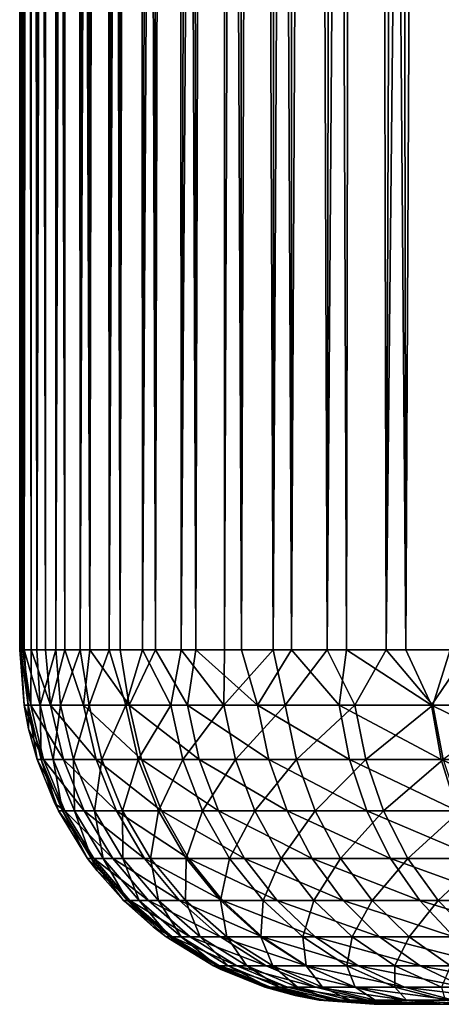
# Model space of a CAD drawing. Header units: metres. Extents: x -23 to 23, y -109 to 23.
# Tile 51 of 256: x -14 to -10.43, y -81 to -72.67. Entities that reach past the tile are written whole.
import ezdxf

# ---------------------------------------------------------------- set-up
doc = ezdxf.new("R2010")
doc.units = ezdxf.units.M
doc.layers.add('solid_509434', color=7, linetype='CONTINUOUS')

msp = doc.modelspace()

# ---------------------------------------------------------------- linework, layer by layer
at = {"layer": 'solid_509434'}
for points in [[(-13.975579, -78, 92.596207), (-14, -23.43074, 91.769997), (-14, -78, 91.769997)], [(-13.994053, -23.43685, 91.303848), (-14, -78, 91.769997), (-14, -23.43074, 91.769997)], [(-13.975579, -78, 92.596207), (-13.995686, -23.43675, 92.117432), (-14, -23.43074, 91.769997)], [(-13.989902, -78, 91.162605), (-14, -78, 91.769997), (-13.994053, -23.43685, 91.303848)], [(-13.975579, -78, 92.596207), (-13.982683, -23.454538, 92.465843), (-13.995686, -23.43675, 92.117432)], [(-13.989902, -78, 91.162605), (-13.994053, -23.43685, 91.303848), (-13.976074, -23.456419, 90.835381)], [(-13.960893, -78, 90.575424), (-13.989902, -78, 91.162605), (-13.976074, -23.456419, 90.835381)], [(-13.975579, -78, 92.596207), (-13.960882, -23.484152, 92.815392), (-13.982683, -23.454538, 92.465843)], [(-13.960893, -78, 90.575424), (-13.976074, -23.456419, 90.835381), (-13.94587, -23.489428, 90.364937)], [(-13.975579, -78, 92.596207), (-13.902852, -78, 93.415932), (-13.960882, -23.484152, 92.815392)], [(-13.960893, -78, 90.575424), (-13.94587, -23.489428, 90.364937), (-13.903411, -23.535719, 89.894348)], [(-13.902852, -78, 93.415932), (-13.929779, -23.526161, 93.169945), (-13.960882, -23.484152, 92.815392)], [(-13.853875, -78, 89.464767), (-13.960893, -78, 90.575424), (-13.903411, -23.535719, 89.894348)], [(-13.902852, -78, 93.415932), (-13.88866, -23.581203, 93.531662), (-13.929779, -23.526161, 93.169945)], [(-13.853875, -78, 89.464767), (-13.903411, -23.535719, 89.894348), (-13.848711, -23.594629, 89.424576)], [(-13.902852, -78, 93.415932), (-13.782741, -78, 94.226685), (-13.88866, -23.581203, 93.531662)], [(-13.782741, -78, 94.226685), (-13.836464, -23.650011, 93.903275), (-13.88866, -23.581203, 93.531662)], [(-13.853875, -78, 89.464767), (-13.848711, -23.594629, 89.424576), (-13.781854, -23.66567, 88.95668)], [(-13.853875, -78, 89.464767), (-13.781854, -23.66567, 88.95668), (-13.703049, -23.747324, 88.491997)], [(-13.782741, -78, 94.226685), (-13.773158, -23.731821, 94.279877), (-13.836464, -23.650011, 93.903275)], [(-13.693737, -78, 88.441528), (-13.853875, -78, 89.464767), (-13.703049, -23.747324, 88.491997)], [(-13.782741, -78, 94.226685), (-13.616467, -78, 95.024757), (-13.773158, -23.731821, 94.279877)], [(-13.616467, -78, 95.024757), (-13.698738, -23.825621, 94.658783), (-13.773158, -23.731821, 94.279877)], [(-13.693737, -78, 88.441528), (-13.703049, -23.747324, 88.491997), (-13.612451, -23.83881, 88.031113)], [(-13.616467, -78, 95.024757), (-13.61411, -23.929415, 95.034615), (-13.698738, -23.825621, 94.658783)], [(-13.693737, -78, 88.441528), (-13.612451, -23.83881, 88.031113), (-13.510259, -23.938812, 87.574669)], [(-13.488287, -78, 87.483299), (-13.693737, -78, 88.441528), (-13.510259, -23.938812, 87.574669)], [(-13.616467, -78, 95.024757), (-13.405602, -78, 95.806465), (-13.61411, -23.929415, 95.034615)], [(-13.405602, -78, 95.806465), (-13.519103, -24.041952, 95.408203), (-13.61411, -23.929415, 95.034615)], [(-13.488287, -78, 87.483299), (-13.510259, -23.938812, 87.574669), (-13.396576, -24.045883, 87.12278)], [(-13.405602, -78, 95.806465), (-13.413736, -24.162531, 95.77935), (-13.519103, -24.041952, 95.408203)], [(-13.488287, -78, 87.483299), (-13.396576, -24.045883, 87.12278), (-13.271516, -24.159306, 86.675636)], [(-13.243026, -78, 86.57972), (-13.488287, -78, 87.483299), (-13.271516, -24.159306, 86.675636)], [(-13.405602, -78, 95.806465), (-13.297894, -24.289675, 96.148262), (-13.413736, -24.162531, 95.77935)], [(-13.243026, -78, 86.57972), (-13.271516, -24.159306, 86.675636), (-13.135036, -24.277613, 86.232986)], [(-13.405602, -78, 95.806465), (-13.15061, -78, 96.572472), (-13.297894, -24.289675, 96.148262)], [(-13.15061, -78, 96.572472), (-13.171393, -24.422636, 96.51519), (-13.297894, -24.289675, 96.148262)], [(-13.243026, -78, 86.57972), (-13.135036, -24.277613, 86.232986), (-12.986999, -24.400146, 85.794434)], [(-12.959184, -78, 85.71611), (-13.243026, -78, 86.57972), (-12.986999, -24.400146, 85.794434)], [(-12.959184, -78, 85.71611), (-12.986999, -24.400146, 85.794434), (-12.827266, -24.526253, 85.35981)], [(-13.15061, -78, 96.572472), (-13.034058, -24.560703, 96.880234), (-13.171393, -24.422636, 96.51519)], [(-13.15061, -78, 96.572472), (-12.851294, -78, 97.323669), (-13.034058, -24.560703, 96.880234)], [(-12.851294, -78, 97.323669), (-12.885302, -24.703072, 97.244339), (-13.034058, -24.560703, 96.880234)], [(-12.959184, -78, 85.71611), (-12.827266, -24.526253, 85.35981), (-12.655266, -24.655254, 84.92804)], [(-12.633743, -78, 84.876305), (-12.959184, -78, 85.71611), (-12.655266, -24.655254, 84.92804)], [(-12.633743, -78, 84.876305), (-12.655266, -24.655254, 84.92804), (-12.47051, -24.787067, 84.498627)], [(-12.851294, -78, 97.323669), (-12.724622, -24.84959, 97.607918), (-12.885302, -24.703072, 97.244339)], [(-12.633743, -78, 84.876305), (-12.47051, -24.787067, 84.498627), (-12.272257, -24.921465, 84.070824)], [(-12.851294, -78, 97.323669), (-12.508479, -78, 98.057495), (-12.724622, -24.84959, 97.607918)], [(-12.508479, -78, 98.057495), (-12.551332, -24.999897, 97.97155), (-12.724622, -24.84959, 97.607918)], [(-12.265962, -78, 84.057739), (-12.633743, -78, 84.876305), (-12.272257, -24.921465, 84.070824)], [(-12.508479, -78, 98.057495), (-12.363874, -25.154507, 98.337166), (-12.551332, -24.999897, 97.97155)], [(-12.265962, -78, 84.057739), (-12.272257, -24.921465, 84.070824), (-12.058991, -25.058941, 83.642715)], [(-11.854092, -78, 83.258163), (-12.265962, -78, 84.057739), (-12.058991, -25.058941, 83.642715)], [(-11.854092, -78, 83.258163), (-12.058991, -25.058941, 83.642715), (-11.829597, -25.199818, 83.213776)], [(-12.508479, -78, 98.057495), (-12.123677, -78, 98.770523), (-12.363874, -25.154507, 98.337166)], [(-12.123677, -78, 98.770523), (-12.161137, -25.313707, 98.705269), (-12.363874, -25.154507, 98.337166)], [(-11.854092, -78, 83.258163), (-11.829597, -25.199818, 83.213776), (-11.581966, -25.344973, 82.782188)], [(-12.123677, -78, 98.770523), (-11.941463, -25.478029, 99.076935), (-12.161137, -25.313707, 98.705269)], [(-11.39833, -78, 82.480598), (-11.854092, -78, 83.258163), (-11.581966, -25.344973, 82.782188)], [(-11.39833, -78, 82.480598), (-11.581966, -25.344973, 82.782188), (-11.312277, -25.496643, 82.344193)], [(-12.123677, -78, 98.770523), (-11.69838, -78, 99.460052), (-11.941463, -25.478029, 99.076935)], [(-11.69838, -78, 99.460052), (-11.700634, -25.650265, 99.456619), (-11.941463, -25.478029, 99.076935)], [(-11.39833, -78, 82.480598), (-11.312277, -25.496643, 82.344193), (-11.016807, -25.656488, 81.897568)], [(-11.69838, -78, 99.460052), (-11.434772, -25.832331, 99.846817), (-11.700634, -25.650265, 99.456619)], [(-10.898465, -78, 81.727425), (-11.39833, -78, 82.480598), (-11.016807, -25.656488, 81.897568)], [(-10.898465, -78, 81.727425), (-11.016807, -25.656488, 81.897568), (-10.696657, -25.824865, 81.44783)], [(-11.69838, -78, 99.460052), (-11.234175, -78, 100.123611), (-11.434772, -25.832331, 99.846817)], [(-11.234175, -78, 100.123611), (-11.140117, -26.027166, 100.248665), (-11.434772, -25.832331, 99.846817)], [(-10.898465, -78, 81.727425), (-10.696657, -25.824865, 81.44783), (-10.357261, -25.999636, 81.005066)], [(-10.356983, -78, 81.004723), (-10.898465, -78, 81.727425), (-10.357261, -25.999636, 81.005066)], [(-11.234175, -78, 100.123611), (-10.732552, -78, 100.759148), (-11.140117, -26.027166, 100.248665)], [(-10.732552, -78, 100.759148), (-10.819331, -26.232813, 100.654472), (-11.140117, -26.027166, 100.248665)], [(-10.732552, -78, 100.759148), (-10.478639, -26.446501, 101.054001), (-10.819331, -26.232813, 100.654472)], [(-10.732552, -78, 100.759148), (-10.195156, -78, 101.364578), (-10.478639, -26.446501, 101.054001)], [(-10.195156, -78, 101.364578), (-10.120543, -26.66559, 101.443283), (-10.478639, -26.446501, 101.054001)], [(-13.906783, -78.469307, 93.021034), (-13.975579, -78, 92.596207), (-14, -78, 91.769997)], [(-13.963065, -78.469307, 91.769997), (-14, -78, 91.769997), (-13.989902, -78, 91.162605)], [(-13.906783, -78.469307, 93.021034), (-14, -78, 91.769997), (-13.963065, -78.469307, 91.769997)], [(-13.928657, -78.469307, 90.650795), (-13.989902, -78, 91.162605), (-13.960893, -78, 90.575424)], [(-13.928657, -78.469307, 90.650795), (-13.963065, -78.469307, 91.769997), (-13.989902, -78, 91.162605)], [(-13.906783, -78.469307, 93.021034), (-13.902852, -78, 93.415932), (-13.975579, -78, 92.596207)], [(-13.82552, -78.469307, 89.535339), (-13.960893, -78, 90.575424), (-13.853875, -78, 89.464767)], [(-13.82552, -78.469307, 89.535339), (-13.928657, -78.469307, 90.650795), (-13.960893, -78, 90.575424)], [(-13.906783, -78.469307, 93.021034), (-13.738688, -78.469307, 94.262978), (-13.902852, -78, 93.415932)], [(-13.738688, -78.469307, 94.262978), (-13.782741, -78, 94.226685), (-13.902852, -78, 93.415932)], [(-13.82552, -78.469307, 89.535339), (-13.853875, -78, 89.464767), (-13.693737, -78, 88.441528)], [(-13.653613, -78.469307, 88.427818), (-13.82552, -78.469307, 89.535339), (-13.693737, -78, 88.441528)], [(-13.738688, -78.469307, 94.262978), (-13.616467, -78, 95.024757), (-13.782741, -78, 94.226685)], [(-13.738688, -78.469307, 94.262978), (-13.459842, -78.469307, 95.484879), (-13.616467, -78, 95.024757)], [(-13.653613, -78.469307, 88.427818), (-13.693737, -78, 88.441528), (-13.488287, -78, 87.483299)], [(-13.412586, -78.469307, 87.331657), (-13.653613, -78.469307, 88.427818), (-13.488287, -78, 87.483299)], [(-13.459842, -78.469307, 95.484879), (-13.405602, -78, 95.806465), (-13.616467, -78, 95.024757)], [(-13.412586, -78.469307, 87.331657), (-13.488287, -78, 87.483299), (-13.243026, -78, 86.57972)], [(-13.459842, -78.469307, 95.484879), (-13.072597, -78.469307, 96.676643), (-13.405602, -78, 95.806465)], [(-13.102086, -78.469307, 86.251137), (-13.412586, -78.469307, 87.331657), (-13.243026, -78, 86.57972)], [(-13.072597, -78.469307, 96.676643), (-13.15061, -78, 96.572472), (-13.405602, -78, 95.806465)], [(-13.102086, -78.469307, 86.251137), (-13.243026, -78, 86.57972), (-12.959184, -78, 85.71611)], [(-13.072597, -78.469307, 96.676643), (-12.851294, -78, 97.323669), (-13.15061, -78, 96.572472)], [(-12.72188, -78.469307, 85.190926), (-13.102086, -78.469307, 86.251137), (-12.959184, -78, 85.71611)], [(-13.072597, -78.469307, 96.676643), (-12.579982, -78.469307, 97.828613), (-12.851294, -78, 97.323669)], [(-12.72188, -78.469307, 85.190926), (-12.959184, -78, 85.71611), (-12.633743, -78, 84.876305)], [(-12.579982, -78.469307, 97.828613), (-12.508479, -78, 98.057495), (-12.851294, -78, 97.323669)], [(-12.271872, -78.469307, 84.155708), (-12.72188, -78.469307, 85.190926), (-12.633743, -78, 84.876305)], [(-12.271872, -78.469307, 84.155708), (-12.633743, -78, 84.876305), (-12.265962, -78, 84.057739)], [(-12.579982, -78.469307, 97.828613), (-11.986137, -78.469307, 98.931664), (-12.508479, -78, 98.057495)], [(-11.986137, -78.469307, 98.931664), (-12.123677, -78, 98.770523), (-12.508479, -78, 98.057495)], [(-12.271872, -78.469307, 84.155708), (-12.265962, -78, 84.057739), (-11.854092, -78, 83.258163)], [(-11.751978, -78.469307, 83.150398), (-12.271872, -78.469307, 84.155708), (-11.854092, -78, 83.258163)], [(-11.986137, -78.469307, 98.931664), (-11.69838, -78, 99.460052), (-12.123677, -78, 98.770523)], [(-11.986137, -78.469307, 98.931664), (-11.296035, -78.469307, 99.977043), (-11.69838, -78, 99.460052)], [(-11.751978, -78.469307, 83.150398), (-11.854092, -78, 83.258163), (-11.39833, -78, 82.480598)], [(-11.162164, -78.469307, 82.180305), (-11.751978, -78.469307, 83.150398), (-11.39833, -78, 82.480598)], [(-11.296035, -78.469307, 99.977043), (-11.234175, -78, 100.123611), (-11.69838, -78, 99.460052)], [(-11.162164, -78.469307, 82.180305), (-11.39833, -78, 82.480598), (-10.898465, -78, 81.727425)], [(-11.296035, -78.469307, 99.977043), (-10.515188, -78.469307, 100.956467), (-11.234175, -78, 100.123611)], [(-10.515188, -78.469307, 100.956467), (-10.732552, -78, 100.759148), (-11.234175, -78, 100.123611)], [(-10.502549, -78.469307, 81.251213), (-11.162164, -78.469307, 82.180305), (-10.898465, -78, 81.727425)], [(-10.502549, -78.469307, 81.251213), (-10.898465, -78, 81.727425), (-10.356983, -78, 81.004723)], [(-10.515188, -78.469307, 100.956467), (-10.195156, -78, 101.364578), (-10.732552, -78, 100.759148)], [(-10.515188, -78.469307, 100.956467), (-9.649729, -78.469307, 101.86216), (-10.195156, -78, 101.364578)], [(-9.773562, -78.469307, 80.369514), (-10.502549, -78.469307, 81.251213), (-10.356983, -78, 81.004723)], [(-13.924784, -78.667564, 91.769997), (-13.963065, -78.469307, 91.769997), (-13.928657, -78.469307, 90.650795)], [(-13.797184, -78.927498, 93.011177), (-13.963065, -78.469307, 91.769997), (-13.924784, -78.667564, 91.769997)], [(-13.797184, -78.927498, 93.011177), (-13.906783, -78.469307, 93.021034), (-13.963065, -78.469307, 91.769997)], [(-13.818823, -78.927498, 90.657555), (-13.928657, -78.469307, 90.650795), (-13.82552, -78.469307, 89.535339)], [(-13.853024, -78.927498, 91.769997), (-13.924784, -78.667564, 91.769997), (-13.928657, -78.469307, 90.650795)], [(-13.818823, -78.927498, 90.657555), (-13.853024, -78.927498, 91.769997), (-13.928657, -78.469307, 90.650795)], [(-13.630413, -78.927498, 94.24334), (-13.738688, -78.469307, 94.262978), (-13.906783, -78.469307, 93.021034)], [(-13.797184, -78.927498, 93.011177), (-13.630413, -78.927498, 94.24334), (-13.906783, -78.469307, 93.021034)], [(-13.71631, -78.927498, 89.548843), (-13.82552, -78.469307, 89.535339), (-13.653613, -78.469307, 88.427818)], [(-13.71631, -78.927498, 89.548843), (-13.818823, -78.927498, 90.657555), (-13.82552, -78.469307, 89.535339)], [(-13.353766, -78.927498, 95.455605), (-13.459842, -78.469307, 95.484879), (-13.738688, -78.469307, 94.262978)], [(-13.630413, -78.927498, 94.24334), (-13.353766, -78.927498, 95.455605), (-13.738688, -78.469307, 94.262978)], [(-13.54545, -78.927498, 88.448059), (-13.71631, -78.927498, 89.548843), (-13.653613, -78.469307, 88.427818)], [(-13.54545, -78.927498, 88.448059), (-13.653613, -78.469307, 88.427818), (-13.412586, -78.469307, 87.331657)], [(-13.30591, -78.927498, 87.358665), (-13.54545, -78.927498, 88.448059), (-13.412586, -78.469307, 87.331657)], [(-12.969579, -78.927498, 96.637962), (-13.072597, -78.469307, 96.676643), (-13.459842, -78.469307, 95.484879)], [(-13.353766, -78.927498, 95.455605), (-12.969579, -78.927498, 96.637962), (-13.459842, -78.469307, 95.484879)], [(-13.30591, -78.927498, 87.358665), (-13.412586, -78.469307, 87.331657), (-13.102086, -78.469307, 86.251137)], [(-12.997353, -78.927498, 86.284904), (-13.30591, -78.927498, 87.358665), (-13.102086, -78.469307, 86.251137)], [(-12.997353, -78.927498, 86.284904), (-13.102086, -78.469307, 86.251137), (-12.72188, -78.469307, 85.190926)], [(-12.480848, -78.927498, 97.780853), (-12.579982, -78.469307, 97.828613), (-13.072597, -78.469307, 96.676643)], [(-12.969579, -78.927498, 96.637962), (-12.480848, -78.927498, 97.780853), (-13.072597, -78.469307, 96.676643)], [(-12.619564, -78.927498, 85.23143), (-12.997353, -78.927498, 86.284904), (-12.72188, -78.469307, 85.190926)], [(-12.619564, -78.927498, 85.23143), (-12.72188, -78.469307, 85.190926), (-12.271872, -78.469307, 84.155708)], [(-12.172471, -78.927498, 84.202911), (-12.619564, -78.927498, 85.23143), (-12.271872, -78.469307, 84.155708)], [(-11.89168, -78.927498, 98.875206), (-11.986137, -78.469307, 98.931664), (-12.579982, -78.469307, 97.828613)], [(-12.480848, -78.927498, 97.780853), (-11.89168, -78.927498, 98.875206), (-12.579982, -78.469307, 97.828613)], [(-12.172471, -78.927498, 84.202911), (-12.271872, -78.469307, 84.155708), (-11.751978, -78.469307, 83.150398)], [(-11.656016, -78.927498, 83.204254), (-12.172471, -78.927498, 84.202911), (-11.751978, -78.469307, 83.150398)], [(-11.207006, -78.927498, 99.912361), (-11.296035, -78.469307, 99.977043), (-11.986137, -78.469307, 98.931664)], [(-11.89168, -78.927498, 98.875206), (-11.207006, -78.927498, 99.912361), (-11.986137, -78.469307, 98.931664)], [(-11.656016, -78.927498, 83.204254), (-11.751978, -78.469307, 83.150398), (-11.162164, -78.469307, 82.180305)], [(-11.070205, -78.927498, 82.240738), (-11.656016, -78.927498, 83.204254), (-11.162164, -78.469307, 82.180305)], [(-10.432304, -78.927498, 100.884079), (-10.515188, -78.469307, 100.956467), (-11.296035, -78.469307, 99.977043)], [(-11.207006, -78.927498, 99.912361), (-10.432304, -78.927498, 100.884079), (-11.296035, -78.469307, 99.977043)], [(-11.070205, -78.927498, 82.240738), (-11.162164, -78.469307, 82.180305), (-10.502549, -78.469307, 81.251213)], [(-10.415193, -78.927498, 81.31813), (-11.070205, -78.927498, 82.240738), (-10.502549, -78.469307, 81.251213)], [(-9.573661, -78.927498, 101.782646), (-9.649729, -78.469307, 101.86216), (-10.515188, -78.469307, 100.956467)], [(-10.432304, -78.927498, 100.884079), (-9.573661, -78.927498, 101.782646), (-10.515188, -78.469307, 100.956467)], [(-10.415193, -78.927498, 81.31813), (-10.502549, -78.469307, 81.251213), (-9.773562, -78.469307, 80.369514)], [(-13.797184, -78.927498, 93.011177), (-13.924784, -78.667564, 91.769997), (-13.853024, -78.927498, 91.769997)], [(-13.702906, -79.301651, 91.769997), (-13.853024, -78.927498, 91.769997), (-13.818823, -78.927498, 90.657555)], [(-13.617476, -79.362808, 92.995018), (-13.853024, -78.927498, 91.769997), (-13.702906, -79.301651, 91.769997)], [(-13.617476, -79.362808, 92.995018), (-13.797184, -78.927498, 93.011177), (-13.853024, -78.927498, 91.769997)], [(-13.638731, -79.362808, 90.668625), (-13.818823, -78.927498, 90.657555), (-13.71631, -78.927498, 89.548843)], [(-13.672591, -79.362808, 91.769997), (-13.702906, -79.301651, 91.769997), (-13.818823, -78.927498, 90.657555)], [(-13.638731, -79.362808, 90.668625), (-13.672591, -79.362808, 91.769997), (-13.818823, -78.927498, 90.657555)], [(-13.452876, -79.362808, 94.211143), (-13.630413, -78.927498, 94.24334), (-13.797184, -78.927498, 93.011177)], [(-13.617476, -79.362808, 92.995018), (-13.452876, -79.362808, 94.211143), (-13.797184, -78.927498, 93.011177)], [(-13.537241, -79.362808, 89.570984), (-13.71631, -78.927498, 89.548843), (-13.54545, -78.927498, 88.448059)], [(-13.537241, -79.362808, 89.570984), (-13.638731, -79.362808, 90.668625), (-13.71631, -78.927498, 89.548843)], [(-13.179839, -79.362808, 95.4076), (-13.353766, -78.927498, 95.455605), (-13.630413, -78.927498, 94.24334)], [(-13.452876, -79.362808, 94.211143), (-13.179839, -79.362808, 95.4076), (-13.630413, -78.927498, 94.24334)], [(-13.368098, -79.362808, 88.481262), (-13.54545, -78.927498, 88.448059), (-13.30591, -78.927498, 87.358665)], [(-13.368098, -79.362808, 88.481262), (-13.537241, -79.362808, 89.570984), (-13.54545, -78.927498, 88.448059)], [(-13.130996, -79.362808, 87.402946), (-13.368098, -79.362808, 88.481262), (-13.30591, -78.927498, 87.358665)], [(-12.800663, -79.362808, 96.574532), (-12.969579, -78.927498, 96.637962), (-13.353766, -78.927498, 95.455605)], [(-13.179839, -79.362808, 95.4076), (-12.800663, -79.362808, 96.574532), (-13.353766, -78.927498, 95.455605)], [(-13.130996, -79.362808, 87.402946), (-13.30591, -78.927498, 87.358665), (-12.997353, -78.927498, 86.284904)], [(-12.825624, -79.362808, 86.340271), (-13.130996, -79.362808, 87.402946), (-12.997353, -78.927498, 86.284904)], [(-12.825624, -79.362808, 86.340271), (-12.997353, -78.927498, 86.284904), (-12.619564, -78.927498, 85.23143)], [(-12.3183, -79.362808, 97.70253), (-12.480848, -78.927498, 97.780853), (-12.969579, -78.927498, 96.637962)], [(-12.800663, -79.362808, 96.574532), (-12.3183, -79.362808, 97.70253), (-12.969579, -78.927498, 96.637962)], [(-12.451799, -79.362808, 85.297844), (-12.825624, -79.362808, 86.340271), (-12.619564, -78.927498, 85.23143)], [(-12.451799, -79.362808, 85.297844), (-12.619564, -78.927498, 85.23143), (-12.172471, -78.927498, 84.202911)], [(-11.736798, -79.362808, 98.782646), (-11.89168, -78.927498, 98.875206), (-12.480848, -78.927498, 97.780853)], [(-12.3183, -79.362808, 97.70253), (-11.736798, -79.362808, 98.782646), (-12.480848, -78.927498, 97.780853)], [(-12.009484, -79.362808, 84.280319), (-12.451799, -79.362808, 85.297844), (-12.172471, -78.927498, 84.202911)], [(-12.009484, -79.362808, 84.280319), (-12.172471, -78.927498, 84.202911), (-11.656016, -78.927498, 83.204254)], [(-11.498672, -79.362808, 83.292564), (-12.009484, -79.362808, 84.280319), (-11.656016, -78.927498, 83.204254)], [(-11.061029, -79.362808, 99.806313), (-11.207006, -78.927498, 99.912361), (-11.89168, -78.927498, 98.875206)], [(-11.736798, -79.362808, 98.782646), (-11.061029, -79.362808, 99.806313), (-11.89168, -78.927498, 98.875206)], [(-11.498672, -79.362808, 83.292564), (-11.656016, -78.927498, 83.204254), (-11.070205, -78.927498, 82.240738)], [(-10.919421, -79.362808, 82.339836), (-11.498672, -79.362808, 83.292564), (-11.070205, -78.927498, 82.240738)], [(-10.296402, -79.362808, 100.765396), (-10.432304, -78.927498, 100.884079), (-11.207006, -78.927498, 99.912361)], [(-11.061029, -79.362808, 99.806313), (-10.296402, -79.362808, 100.765396), (-11.207006, -78.927498, 99.912361)], [(-10.919421, -79.362808, 82.339836), (-11.070205, -78.927498, 82.240738), (-10.415193, -78.927498, 81.31813)], [(-10.271955, -79.362808, 81.427849), (-10.919421, -79.362808, 82.339836), (-10.415193, -78.927498, 81.31813)], [(-9.448934, -79.362808, 101.652267), (-9.573661, -78.927498, 101.782646), (-10.432304, -78.927498, 100.884079)], [(-10.296402, -79.362808, 100.765396), (-9.448934, -79.362808, 101.652267), (-10.432304, -78.927498, 100.884079)], [(-13.617476, -79.362808, 92.995018), (-13.702906, -79.301651, 91.769997), (-13.672591, -79.362808, 91.769997)], [(-13.42622, -79.764496, 91.769997), (-13.672591, -79.362808, 91.769997), (-13.638731, -79.362808, 90.668625)], [(-13.372095, -79.764496, 92.972961), (-13.672591, -79.362808, 91.769997), (-13.42622, -79.764496, 91.769997)], [(-13.372095, -79.764496, 92.972961), (-13.617476, -79.362808, 92.995018), (-13.672591, -79.362808, 91.769997)], [(-13.392824, -79.764496, 90.683754), (-13.638731, -79.362808, 90.668625), (-13.537241, -79.362808, 89.570984)], [(-13.392824, -79.764496, 90.683754), (-13.42622, -79.764496, 91.769997), (-13.638731, -79.362808, 90.668625)], [(-13.210458, -79.764496, 94.167183), (-13.452876, -79.362808, 94.211143), (-13.617476, -79.362808, 92.995018)], [(-13.372095, -79.764496, 92.972961), (-13.210458, -79.764496, 94.167183), (-13.617476, -79.362808, 92.995018)], [(-13.292731, -79.764496, 89.601219), (-13.537241, -79.362808, 89.570984), (-13.368098, -79.362808, 88.481262)], [(-13.292731, -79.764496, 89.601219), (-13.392824, -79.764496, 90.683754), (-13.537241, -79.362808, 89.570984)], [(-12.942348, -79.764496, 95.342064), (-13.179839, -79.362808, 95.4076), (-13.452876, -79.362808, 94.211143)], [(-13.210458, -79.764496, 94.167183), (-12.942348, -79.764496, 95.342064), (-13.452876, -79.362808, 94.211143)], [(-13.125933, -79.764496, 88.526596), (-13.368098, -79.362808, 88.481262), (-13.130996, -79.362808, 87.402946)], [(-13.125933, -79.764496, 88.526596), (-13.292731, -79.764496, 89.601219), (-13.368098, -79.362808, 88.481262)], [(-12.570016, -79.764496, 96.48793), (-12.800663, -79.362808, 96.574532), (-13.179839, -79.362808, 95.4076)], [(-12.942348, -79.764496, 95.342064), (-12.570016, -79.764496, 96.48793), (-13.179839, -79.362808, 95.4076)], [(-12.892159, -79.764496, 87.463409), (-13.130996, -79.362808, 87.402946), (-12.825624, -79.362808, 86.340271)], [(-12.892159, -79.764496, 87.463409), (-13.125933, -79.764496, 88.526596), (-13.130996, -79.362808, 87.402946)], [(-12.591138, -79.764496, 86.415863), (-12.892159, -79.764496, 87.463409), (-12.825624, -79.362808, 86.340271)], [(-12.591138, -79.764496, 86.415863), (-12.825624, -79.362808, 86.340271), (-12.451799, -79.362808, 85.297844)], [(-12.096348, -79.764496, 97.595589), (-12.3183, -79.362808, 97.70253), (-12.800663, -79.362808, 96.574532)], [(-12.570016, -79.764496, 96.48793), (-12.096348, -79.764496, 97.595589), (-12.800663, -79.362808, 96.574532)], [(-12.222726, -79.764496, 85.388527), (-12.591138, -79.764496, 86.415863), (-12.451799, -79.362808, 85.297844)], [(-12.222726, -79.764496, 85.388527), (-12.451799, -79.362808, 85.297844), (-12.009484, -79.362808, 84.280319)], [(-11.525315, -79.764496, 98.656258), (-11.736798, -79.362808, 98.782646), (-12.3183, -79.362808, 97.70253)], [(-12.096348, -79.764496, 97.595589), (-11.525315, -79.764496, 98.656258), (-12.3183, -79.362808, 97.70253)], [(-11.786935, -79.764496, 84.386009), (-12.222726, -79.764496, 85.388527), (-12.009484, -79.362808, 84.280319)], [(-11.786935, -79.764496, 84.386009), (-12.009484, -79.362808, 84.280319), (-11.498672, -79.362808, 83.292564)], [(-11.283824, -79.764496, 83.413147), (-11.786935, -79.764496, 84.386009), (-11.498672, -79.362808, 83.292564)], [(-10.861704, -79.764496, 99.661514), (-11.061029, -79.362808, 99.806313), (-11.736798, -79.362808, 98.782646)], [(-11.525315, -79.764496, 98.656258), (-10.861704, -79.764496, 99.661514), (-11.736798, -79.362808, 98.782646)], [(-11.283824, -79.764496, 83.413147), (-11.498672, -79.362808, 83.292564), (-10.919421, -79.362808, 82.339836)], [(-10.713532, -79.764496, 82.475151), (-11.283824, -79.764496, 83.413147), (-10.919421, -79.362808, 82.339836)], [(-10.110832, -79.764496, 100.60334), (-10.296402, -79.362808, 100.765396), (-11.061029, -79.362808, 99.806313)], [(-10.861704, -79.764496, 99.661514), (-10.110832, -79.764496, 100.60334), (-11.061029, -79.362808, 99.806313)], [(-10.713532, -79.764496, 82.475151), (-10.919421, -79.362808, 82.339836), (-10.271955, -79.362808, 81.427849)], [(-10.076372, -79.764496, 81.577675), (-10.713532, -79.764496, 82.475151), (-10.271955, -79.362808, 81.427849)], [(-13.345493, -79.870468, 91.769997), (-13.42622, -79.764496, 91.769997), (-13.392824, -79.764496, 90.683754)], [(-13.067092, -80.12265, 92.945534), (-13.42622, -79.764496, 91.769997), (-13.345493, -79.870468, 91.769997)], [(-13.067092, -80.12265, 92.945534), (-13.372095, -79.764496, 92.972961), (-13.42622, -79.764496, 91.769997)], [(-13.08717, -80.12265, 90.702553), (-13.392824, -79.764496, 90.683754), (-13.292731, -79.764496, 89.601219)], [(-13.119987, -80.12265, 91.769997), (-13.345493, -79.870468, 91.769997), (-13.392824, -79.764496, 90.683754)], [(-13.08717, -80.12265, 90.702553), (-13.119987, -80.12265, 91.769997), (-13.392824, -79.764496, 90.683754)], [(-12.909139, -80.12265, 94.112541), (-13.210458, -79.764496, 94.167183), (-13.372095, -79.764496, 92.972961)], [(-13.067092, -80.12265, 92.945534), (-12.909139, -80.12265, 94.112541), (-13.372095, -79.764496, 92.972961)], [(-12.988812, -80.12265, 89.638802), (-13.292731, -79.764496, 89.601219), (-13.125933, -79.764496, 88.526596)], [(-12.988812, -80.12265, 89.638802), (-13.08717, -80.12265, 90.702553), (-13.292731, -79.764496, 89.601219)], [(-12.647154, -80.12265, 95.260597), (-12.942348, -79.764496, 95.342064), (-13.210458, -79.764496, 94.167183)], [(-12.909139, -80.12265, 94.112541), (-12.647154, -80.12265, 95.260597), (-13.210458, -79.764496, 94.167183)], [(-12.824928, -80.12265, 88.582939), (-13.125933, -79.764496, 88.526596), (-12.892159, -79.764496, 87.463409)], [(-12.824928, -80.12265, 88.582939), (-12.988812, -80.12265, 89.638802), (-13.125933, -79.764496, 88.526596)], [(-12.283329, -80.12265, 96.380287), (-12.570016, -79.764496, 96.48793), (-12.942348, -79.764496, 95.342064)], [(-12.647154, -80.12265, 95.260597), (-12.283329, -80.12265, 96.380287), (-12.942348, -79.764496, 95.342064)], [(-12.595291, -80.12265, 87.538559), (-12.892159, -79.764496, 87.463409), (-12.591138, -79.764496, 86.415863)], [(-12.595291, -80.12265, 87.538559), (-12.824928, -80.12265, 88.582939), (-12.892159, -79.764496, 87.463409)], [(-12.299678, -80.12265, 86.509834), (-12.595291, -80.12265, 87.538559), (-12.591138, -79.764496, 86.415863)], [(-12.299678, -80.12265, 86.509834), (-12.591138, -79.764496, 86.415863), (-12.222726, -79.764496, 85.388527)], [(-11.820469, -80.12265, 97.462662), (-12.096348, -79.764496, 97.595589), (-12.570016, -79.764496, 96.48793)], [(-12.283329, -80.12265, 96.380287), (-11.820469, -80.12265, 97.462662), (-12.570016, -79.764496, 96.48793)], [(-11.937994, -80.12265, 85.501251), (-12.299678, -80.12265, 86.509834), (-12.222726, -79.764496, 85.388527)], [(-11.937994, -80.12265, 85.501251), (-12.222726, -79.764496, 85.388527), (-11.786935, -79.764496, 84.386009)], [(-11.262448, -80.12265, 98.499161), (-11.525315, -79.764496, 98.656258), (-12.096348, -79.764496, 97.595589)], [(-11.820469, -80.12265, 97.462662), (-11.262448, -80.12265, 98.499161), (-12.096348, -79.764496, 97.595589)], [(-11.510313, -80.12265, 84.51738), (-11.937994, -80.12265, 85.501251), (-11.786935, -79.764496, 84.386009)], [(-11.510313, -80.12265, 84.51738), (-11.786935, -79.764496, 84.386009), (-11.283824, -79.764496, 83.413147)], [(-10.613948, -80.12265, 99.481522), (-10.861704, -79.764496, 99.661514), (-11.525315, -79.764496, 98.656258)], [(-11.262448, -80.12265, 98.499161), (-10.613948, -80.12265, 99.481522), (-11.525315, -79.764496, 98.656258)], [(-11.016776, -80.12265, 83.563026), (-11.510313, -80.12265, 84.51738), (-11.283824, -79.764496, 83.413147)], [(-11.016776, -80.12265, 83.563026), (-11.283824, -79.764496, 83.413147), (-10.713532, -79.764496, 82.475151)], [(-10.457621, -80.12265, 82.643341), (-11.016776, -80.12265, 83.563026), (-10.713532, -79.764496, 82.475151)], [(-9.880176, -80.12265, 100.401901), (-10.110832, -79.764496, 100.60334), (-10.861704, -79.764496, 99.661514)], [(-10.613948, -80.12265, 99.481522), (-9.880176, -80.12265, 100.401901), (-10.861704, -79.764496, 99.661514)], [(-10.457621, -80.12265, 82.643341), (-10.713532, -79.764496, 82.475151), (-10.076372, -79.764496, 81.577675)], [(-9.833268, -80.12265, 81.763893), (-10.457621, -80.12265, 82.643341), (-10.076372, -79.764496, 81.577675)], [(-13.067092, -80.12265, 92.945534), (-13.345493, -79.870468, 91.769997), (-13.119987, -80.12265, 91.769997)], [(-12.870467, -80.345497, 91.769997), (-13.119987, -80.12265, 91.769997), (-13.08717, -80.12265, 90.702553)], [(-12.709994, -80.428436, 92.913429), (-13.119987, -80.12265, 91.769997), (-12.870467, -80.345497, 91.769997)], [(-12.709994, -80.428436, 92.913429), (-13.067092, -80.12265, 92.945534), (-13.119987, -80.12265, 91.769997)], [(-12.729308, -80.428436, 90.724564), (-13.08717, -80.12265, 90.702553), (-12.988812, -80.12265, 89.638802)], [(-12.761449, -80.428436, 91.769997), (-12.870467, -80.345497, 91.769997), (-13.08717, -80.12265, 90.702553)], [(-12.729308, -80.428436, 90.724564), (-12.761449, -80.428436, 91.769997), (-13.08717, -80.12265, 90.702553)], [(-12.556354, -80.428436, 94.048569), (-12.909139, -80.12265, 94.112541), (-13.067092, -80.12265, 92.945534)], [(-12.709994, -80.428436, 92.913429), (-12.556354, -80.428436, 94.048569), (-13.067092, -80.12265, 92.945534)], [(-12.632984, -80.428436, 89.682808), (-12.988812, -80.12265, 89.638802), (-12.824928, -80.12265, 88.582939)], [(-12.632984, -80.428436, 89.682808), (-12.729308, -80.428436, 90.724564), (-12.988812, -80.12265, 89.638802)], [(-12.301539, -80.428436, 95.165222), (-12.647154, -80.12265, 95.260597), (-12.909139, -80.12265, 94.112541)], [(-12.556354, -80.428436, 94.048569), (-12.301539, -80.428436, 95.165222), (-12.909139, -80.12265, 94.112541)], [(-12.472511, -80.428436, 88.648918), (-12.824928, -80.12265, 88.582939), (-12.595291, -80.12265, 87.538559)], [(-12.472511, -80.428436, 88.648918), (-12.632984, -80.428436, 89.682808), (-12.824928, -80.12265, 88.582939)], [(-11.947676, -80.428436, 96.25425), (-12.283329, -80.12265, 96.380287), (-12.647154, -80.12265, 95.260597)], [(-12.301539, -80.428436, 95.165222), (-11.947676, -80.428436, 96.25425), (-12.647154, -80.12265, 95.260597)], [(-12.247718, -80.428436, 87.626549), (-12.595291, -80.12265, 87.538559), (-12.299678, -80.12265, 86.509834)], [(-12.247718, -80.428436, 87.626549), (-12.472511, -80.428436, 88.648918), (-12.595291, -80.12265, 87.538559)], [(-11.958435, -80.428436, 86.61985), (-12.299678, -80.12265, 86.509834), (-11.937994, -80.12265, 85.501251)], [(-11.958435, -80.428436, 86.61985), (-12.247718, -80.428436, 87.626549), (-12.299678, -80.12265, 86.509834)], [(-11.497468, -80.428436, 97.30703), (-11.820469, -80.12265, 97.462662), (-12.283329, -80.12265, 96.380287)], [(-11.947676, -80.428436, 96.25425), (-11.497468, -80.428436, 97.30703), (-12.283329, -80.12265, 96.380287)], [(-11.604629, -80.428436, 85.633224), (-11.958435, -80.428436, 86.61985), (-11.937994, -80.12265, 85.501251)], [(-11.604629, -80.428436, 85.633224), (-11.937994, -80.12265, 85.501251), (-11.510313, -80.12265, 84.51738)], [(-10.954682, -80.428436, 98.315231), (-11.262448, -80.12265, 98.499161), (-11.820469, -80.12265, 97.462662)], [(-11.497468, -80.428436, 97.30703), (-10.954682, -80.428436, 98.315231), (-11.820469, -80.12265, 97.462662)], [(-11.186443, -80.428436, 84.671188), (-11.604629, -80.428436, 85.633224), (-11.510313, -80.12265, 84.51738)], [(-11.186443, -80.428436, 84.671188), (-11.510313, -80.12265, 84.51738), (-11.016776, -80.12265, 83.563026)], [(-10.323874, -80.428436, 99.270798), (-10.613948, -80.12265, 99.481522), (-11.262448, -80.12265, 98.499161)], [(-10.954682, -80.428436, 98.315231), (-10.323874, -80.428436, 99.270798), (-11.262448, -80.12265, 98.499161)], [(-10.704115, -80.428436, 83.738503), (-11.186443, -80.428436, 84.671188), (-11.016776, -80.12265, 83.563026)], [(-10.704115, -80.428436, 83.738503), (-11.016776, -80.12265, 83.563026), (-10.457621, -80.12265, 82.643341)], [(-10.157998, -80.428436, 82.840256), (-10.704115, -80.428436, 83.738503), (-10.457621, -80.12265, 82.643341)], [(-9.610121, -80.428436, 100.166061), (-9.880176, -80.12265, 100.401901), (-10.613948, -80.12265, 99.481522)], [(-10.323874, -80.428436, 99.270798), (-9.610121, -80.428436, 100.166061), (-10.613948, -80.12265, 99.481522)], [(-10.157998, -80.428436, 82.840256), (-10.457621, -80.12265, 82.643341), (-9.833268, -80.12265, 81.763893)], [(-12.709994, -80.428436, 92.913429), (-12.870467, -80.345497, 91.769997), (-12.761449, -80.428436, 91.769997)], [(-12.359451, -80.674301, 91.769997), (-12.761449, -80.428436, 91.769997), (-12.729308, -80.428436, 90.724564)], [(-12.309611, -80.674301, 92.877426), (-12.761449, -80.428436, 91.769997), (-12.359451, -80.674301, 91.769997)], [(-12.309611, -80.674301, 92.877426), (-12.709994, -80.428436, 92.913429), (-12.761449, -80.428436, 91.769997)], [(-12.328069, -80.674301, 90.749237), (-12.729308, -80.428436, 90.724564), (-12.632984, -80.428436, 89.682808)], [(-12.328069, -80.674301, 90.749237), (-12.359451, -80.674301, 91.769997), (-12.729308, -80.428436, 90.724564)], [(-12.160807, -80.674301, 93.976837), (-12.556354, -80.428436, 94.048569), (-12.709994, -80.428436, 92.913429)], [(-12.309611, -80.674301, 92.877426), (-12.160807, -80.674301, 93.976837), (-12.709994, -80.428436, 92.913429)], [(-12.234025, -80.674301, 89.73214), (-12.632984, -80.428436, 89.682808), (-12.472511, -80.428436, 88.648918)], [(-12.234025, -80.674301, 89.73214), (-12.328069, -80.674301, 90.749237), (-12.632984, -80.428436, 89.682808)], [(-11.914033, -80.674301, 95.058281), (-12.301539, -80.428436, 95.165222), (-12.556354, -80.428436, 94.048569)], [(-12.160807, -80.674301, 93.976837), (-11.914033, -80.674301, 95.058281), (-12.556354, -80.428436, 94.048569)], [(-12.077377, -80.674301, 88.722885), (-12.472511, -80.428436, 88.648918), (-12.247718, -80.428436, 87.626549)], [(-12.077377, -80.674301, 88.722885), (-12.234025, -80.674301, 89.73214), (-12.472511, -80.428436, 88.648918)], [(-11.571336, -80.674301, 96.112946), (-11.947676, -80.428436, 96.25425), (-12.301539, -80.428436, 95.165222)], [(-11.914033, -80.674301, 95.058281), (-11.571336, -80.674301, 96.112946), (-12.301539, -80.428436, 95.165222)], [(-11.858015, -80.674301, 87.725204), (-12.247718, -80.428436, 87.626549), (-11.958435, -80.428436, 86.61985)], [(-11.858015, -80.674301, 87.725204), (-12.077377, -80.674301, 88.722885), (-12.247718, -80.428436, 87.626549)], [(-11.57583, -80.674301, 86.743202), (-11.958435, -80.428436, 86.61985), (-11.604629, -80.428436, 85.633224)], [(-11.57583, -80.674301, 86.743202), (-11.858015, -80.674301, 87.725204), (-11.958435, -80.428436, 86.61985)], [(-11.135316, -80.674301, 97.13253), (-11.497468, -80.428436, 97.30703), (-11.947676, -80.428436, 96.25425)], [(-11.571336, -80.674301, 96.112946), (-11.135316, -80.674301, 97.13253), (-11.947676, -80.428436, 96.25425)], [(-11.230856, -80.674301, 85.781197), (-11.604629, -80.428436, 85.633224), (-11.186443, -80.428436, 84.671188)], [(-11.230856, -80.674301, 85.781197), (-11.57583, -80.674301, 86.743202), (-11.604629, -80.428436, 85.633224)], [(-10.609612, -80.674301, 98.109009), (-10.954682, -80.428436, 98.315231), (-11.497468, -80.428436, 97.30703)], [(-11.135316, -80.674301, 97.13253), (-10.609612, -80.674301, 98.109009), (-11.497468, -80.428436, 97.30703)], [(-10.823317, -80.674301, 84.843643), (-11.230856, -80.674301, 85.781197), (-11.186443, -80.428436, 84.671188)], [(-10.823317, -80.674301, 84.843643), (-11.186443, -80.428436, 84.671188), (-10.704115, -80.428436, 83.738503)], [(-9.998641, -80.674301, 99.034523), (-10.323874, -80.428436, 99.270798), (-10.954682, -80.428436, 98.315231)], [(-10.609612, -80.674301, 98.109009), (-9.998641, -80.674301, 99.034523), (-10.954682, -80.428436, 98.315231)], [(-10.353556, -80.674301, 83.935257), (-10.823317, -80.674301, 84.843643), (-10.704115, -80.428436, 83.738503)], [(-10.353556, -80.674301, 83.935257), (-10.704115, -80.428436, 83.738503), (-10.157998, -80.428436, 82.840256)], [(-12.301649, -80.702911, 91.769997), (-12.359451, -80.674301, 91.769997), (-12.328069, -80.674301, 90.749237)], [(-11.875823, -80.854187, 92.838425), (-12.359451, -80.674301, 91.769997), (-12.301649, -80.702911, 91.769997)], [(-11.875823, -80.854187, 92.838425), (-12.309611, -80.674301, 92.877426), (-12.359451, -80.674301, 91.769997)], [(-11.893353, -80.854187, 90.775978), (-12.328069, -80.674301, 90.749237), (-12.234025, -80.674301, 89.73214)], [(-11.923913, -80.854187, 91.769997), (-12.301649, -80.702911, 91.769997), (-12.328069, -80.674301, 90.749237)], [(-11.893353, -80.854187, 90.775978), (-11.923913, -80.854187, 91.769997), (-12.328069, -80.674301, 90.749237)], [(-11.732256, -80.854187, 93.899124), (-12.160807, -80.674301, 93.976837), (-12.309611, -80.674301, 92.877426)], [(-11.875823, -80.854187, 92.838425), (-11.732256, -80.854187, 93.899124), (-12.309611, -80.674301, 92.877426)], [(-11.875823, -80.854187, 92.838425), (-12.301649, -80.702911, 91.769997), (-11.923913, -80.854187, 91.769997)], [(-11.801779, -80.854187, 89.785599), (-12.234025, -80.674301, 89.73214), (-12.077377, -80.674301, 88.722885)], [(-11.801779, -80.854187, 89.785599), (-11.893353, -80.854187, 90.775978), (-12.234025, -80.674301, 89.73214)], [(-11.494194, -80.854187, 94.942421), (-11.914033, -80.674301, 95.058281), (-12.160807, -80.674301, 93.976837)], [(-11.732256, -80.854187, 93.899124), (-11.494194, -80.854187, 94.942421), (-12.160807, -80.674301, 93.976837)], [(-11.649275, -80.854187, 88.803024), (-12.077377, -80.674301, 88.722885), (-11.858015, -80.674301, 87.725204)], [(-11.649275, -80.854187, 88.803024), (-11.801779, -80.854187, 89.785599), (-12.077377, -80.674301, 88.722885)], [(-11.163596, -80.854187, 95.959846), (-11.571336, -80.674301, 96.112946), (-11.914033, -80.674301, 95.058281)], [(-11.494194, -80.854187, 94.942421), (-11.163596, -80.854187, 95.959846), (-11.914033, -80.674301, 95.058281)], [(-11.435796, -80.854187, 87.832092), (-11.858015, -80.674301, 87.725204), (-11.57583, -80.674301, 86.743202)], [(-11.435796, -80.854187, 87.832092), (-11.649275, -80.854187, 88.803024), (-11.858015, -80.674301, 87.725204)], [(-11.161303, -80.854187, 86.876846), (-11.57583, -80.674301, 86.743202), (-11.230856, -80.674301, 85.781197)], [(-11.161303, -80.854187, 86.876846), (-11.435796, -80.854187, 87.832092), (-11.57583, -80.674301, 86.743202)], [(-10.742947, -80.854187, 96.943481), (-11.135316, -80.674301, 97.13253), (-11.571336, -80.674301, 96.112946)], [(-11.163596, -80.854187, 95.959846), (-10.742947, -80.854187, 96.943481), (-11.571336, -80.674301, 96.112946)], [(-10.825896, -80.854187, 85.941513), (-11.230856, -80.674301, 85.781197), (-10.823317, -80.674301, 84.843643)], [(-10.825896, -80.854187, 85.941513), (-11.161303, -80.854187, 86.876846), (-11.230856, -80.674301, 85.781197)], [(-10.235749, -80.854187, 97.885582), (-10.609612, -80.674301, 98.109009), (-11.135316, -80.674301, 97.13253)], [(-10.742947, -80.854187, 96.943481), (-10.235749, -80.854187, 97.885582), (-11.135316, -80.674301, 97.13253)], [(-10.429892, -80.854187, 85.030495), (-10.825896, -80.854187, 85.941513), (-10.823317, -80.674301, 84.843643)], [(-10.429892, -80.854187, 85.030495), (-10.823317, -80.674301, 84.843643), (-10.353556, -80.674301, 83.935257)], [(-9.646271, -80.854187, 98.778542), (-9.998641, -80.674301, 99.034523), (-10.609612, -80.674301, 98.109009)], [(-10.235749, -80.854187, 97.885582), (-9.646271, -80.854187, 98.778542), (-10.609612, -80.674301, 98.109009)], [(-11.667562, -80.924782, 91.769997), (-11.923913, -80.854187, 91.769997), (-11.893353, -80.854187, 90.775978)], [(-11.41933, -80.963654, 92.797386), (-11.923913, -80.854187, 91.769997), (-11.667562, -80.924782, 91.769997)], [(-11.41933, -80.963654, 92.797386), (-11.875823, -80.854187, 92.838425), (-11.923913, -80.854187, 91.769997)], [(-11.435884, -80.963654, 90.804115), (-11.893353, -80.854187, 90.775978), (-11.801779, -80.854187, 89.785599)], [(-11.465579, -80.963654, 91.769997), (-11.667562, -80.924782, 91.769997), (-11.893353, -80.854187, 90.775978)], [(-11.435884, -80.963654, 90.804115), (-11.465579, -80.963654, 91.769997), (-11.893353, -80.854187, 90.775978)], [(-11.281277, -80.963654, 93.817345), (-11.732256, -80.854187, 93.899124), (-11.875823, -80.854187, 92.838425)], [(-11.41933, -80.963654, 92.797386), (-11.281277, -80.963654, 93.817345), (-11.875823, -80.854187, 92.838425)], [(-11.346909, -80.963654, 89.84185), (-11.801779, -80.854187, 89.785599), (-11.649275, -80.854187, 88.803024)], [(-11.346909, -80.963654, 89.84185), (-11.435884, -80.963654, 90.804115), (-11.801779, -80.854187, 89.785599)], [(-11.052382, -80.963654, 94.820496), (-11.494194, -80.854187, 94.942421), (-11.732256, -80.854187, 93.899124)], [(-11.281277, -80.963654, 93.817345), (-11.052382, -80.963654, 94.820496), (-11.732256, -80.854187, 93.899124)], [(-11.198767, -80.963654, 88.88736), (-11.649275, -80.854187, 88.803024), (-11.435796, -80.854187, 87.832092)], [(-11.198767, -80.963654, 88.88736), (-11.346909, -80.963654, 89.84185), (-11.649275, -80.854187, 88.803024)], [(-10.734516, -80.963654, 95.798729), (-11.163596, -80.854187, 95.959846), (-11.494194, -80.854187, 94.942421)], [(-11.052382, -80.963654, 94.820496), (-10.734516, -80.963654, 95.798729), (-11.494194, -80.854187, 94.942421)], [(-10.99148, -80.963654, 87.944572), (-11.435796, -80.854187, 87.832092), (-11.161303, -80.854187, 86.876846)], [(-10.99148, -80.963654, 87.944572), (-11.198767, -80.963654, 88.88736), (-11.435796, -80.854187, 87.832092)], [(-10.330042, -80.963654, 96.74453), (-10.742947, -80.854187, 96.943481), (-11.163596, -80.854187, 95.959846)], [(-10.734516, -80.963654, 95.798729), (-10.330042, -80.963654, 96.74453), (-11.163596, -80.854187, 95.959846)], [(-10.72508, -80.963654, 87.017479), (-11.161303, -80.854187, 86.876846), (-10.825896, -80.854187, 85.941513)], [(-10.72508, -80.963654, 87.017479), (-10.99148, -80.963654, 87.944572), (-11.161303, -80.854187, 86.876846)], [(-10.399742, -80.963654, 86.110222), (-10.825896, -80.854187, 85.941513), (-10.429892, -80.854187, 85.030495)], [(-10.399742, -80.963654, 86.110222), (-10.72508, -80.963654, 87.017479), (-10.825896, -80.854187, 85.941513)], [(-9.842319, -80.963654, 97.650452), (-10.235749, -80.854187, 97.885582), (-10.742947, -80.854187, 96.943481)], [(-10.330042, -80.963654, 96.74453), (-9.842319, -80.963654, 97.650452), (-10.742947, -80.854187, 96.943481)], [(-11.41933, -80.963654, 92.797386), (-11.667562, -80.924782, 91.769997), (-11.465579, -80.963654, 91.769997)], [(-11.465579, -80.963654, 91.769997), (-11, -81, 91.769997), (-10.973596, -81, 92.505447)], [(-11.435884, -80.963654, 90.804115), (-11, -81, 91.769997), (-11.465579, -80.963654, 91.769997)], [(-11.41933, -80.963654, 92.797386), (-11.465579, -80.963654, 91.769997), (-10.973596, -81, 92.505447)], [(-11.435884, -80.963654, 90.804115), (-10.954272, -81, 90.619545), (-10.985363, -81, 91.182739)], [(-11.346909, -80.963654, 89.84185), (-10.954272, -81, 90.619545), (-11.435884, -80.963654, 90.804115)], [(-11.435884, -80.963654, 90.804115), (-10.985363, -81, 91.182739), (-11, -81, 91.769997)], [(-11.41933, -80.963654, 92.797386), (-10.973596, -81, 92.505447), (-10.901733, -81, 93.227829)], [(-11.41933, -80.963654, 92.797386), (-10.901733, -81, 93.227829), (-11.281277, -80.963654, 93.817345)], [(-11.346909, -80.963654, 89.84185), (-10.840945, -81, 89.567528), (-10.906657, -81, 90.08049)], [(-11.198767, -80.963654, 88.88736), (-10.840945, -81, 89.567528), (-11.346909, -80.963654, 89.84185)], [(-11.346909, -80.963654, 89.84185), (-10.906657, -81, 90.08049), (-10.954272, -81, 90.619545)], [(-11.281277, -80.963654, 93.817345), (-10.901733, -81, 93.227829), (-10.784412, -81, 93.937141)], [(-11.281277, -80.963654, 93.817345), (-10.784412, -81, 93.937141), (-10.620829, -81, 94.63488)], [(-11.281277, -80.963654, 93.817345), (-10.620829, -81, 94.63488), (-11.052382, -80.963654, 94.820496)], [(-11.198767, -80.963654, 88.88736), (-10.667881, -81, 88.604523), (-10.759933, -81, 89.077202)], [(-10.99148, -80.963654, 87.944572), (-10.667881, -81, 88.604523), (-11.198767, -80.963654, 88.88736)], [(-11.198767, -80.963654, 88.88736), (-10.759933, -81, 89.077202), (-10.840945, -81, 89.567528)], [(-11.052382, -80.963654, 94.820496), (-10.620829, -81, 94.63488), (-10.411785, -81, 95.31955)], [(-11.052382, -80.963654, 94.820496), (-10.411785, -81, 95.31955), (-10.734516, -80.963654, 95.798729)], [(-9.524611, -81, 92.183563), (-11, -81, 91.769997), (-10.985363, -81, 91.182739)], [(-9.524611, -81, 92.183563), (-10.973596, -81, 92.505447), (-11, -81, 91.769997)], [(-10.99148, -80.963654, 87.944572), (-10.448581, -81, 87.715141), (-10.667881, -81, 88.604523)], [(-10.72508, -80.963654, 87.017479), (-10.448581, -81, 87.715141), (-10.99148, -80.963654, 87.944572)], [(-9.625, -81, 90.800003), (-10.985363, -81, 91.182739), (-10.954272, -81, 90.619545)], [(-9.625, -81, 90.800003), (-9.524611, -81, 92.183563), (-10.985363, -81, 91.182739)], [(-9.230568, -81, 93.525993), (-10.901733, -81, 93.227829), (-10.973596, -81, 92.505447)], [(-9.524611, -81, 92.183563), (-9.230568, -81, 93.525993), (-10.973596, -81, 92.505447)], [(-9.625, -81, 90.800003), (-10.954272, -81, 90.619545), (-10.906657, -81, 90.08049)], [(-9.625, -81, 90.800003), (-10.906657, -81, 90.08049), (-10.840945, -81, 89.567528)], [(-9.230568, -81, 93.525993), (-10.784412, -81, 93.937141), (-10.901733, -81, 93.227829)], [(-9.5247, -81, 89.417007), (-10.840945, -81, 89.567528), (-10.759933, -81, 89.077202)], [(-9.5247, -81, 89.417007), (-9.625, -81, 90.800003), (-10.840945, -81, 89.567528)], [(-8.747631, -81, 94.814926), (-10.620829, -81, 94.63488), (-10.784412, -81, 93.937141)], [(-9.230568, -81, 93.525993), (-8.747631, -81, 94.814926), (-10.784412, -81, 93.937141)], [(-9.5247, -81, 89.417007), (-10.759933, -81, 89.077202), (-10.667881, -81, 88.604523)], [(-10.734516, -80.963654, 95.798729), (-10.411785, -81, 95.31955), (-10.1597, -81, 95.986687)], [(-10.734516, -80.963654, 95.798729), (-10.1597, -81, 95.986687), (-10.330042, -80.963654, 96.74453)], [(-10.72508, -80.963654, 87.017479), (-10.186915, -81, 86.874657), (-10.448581, -81, 87.715141)], [(-10.399742, -80.963654, 86.110222), (-10.186915, -81, 86.874657), (-10.72508, -80.963654, 87.017479)], [(-9.230867, -81, 88.075043), (-10.667881, -81, 88.604523), (-10.448581, -81, 87.715141)], [(-9.230867, -81, 88.075043), (-9.5247, -81, 89.417007), (-10.667881, -81, 88.604523)], [(-8.747631, -81, 94.814926), (-10.411785, -81, 95.31955), (-10.620829, -81, 94.63488)], [(-9.230867, -81, 88.075043), (-10.448581, -81, 87.715141), (-10.186915, -81, 86.874657)]]:
    msp.add_3dface(points, dxfattribs=at)

doc.saveas('drawing.dxf')
